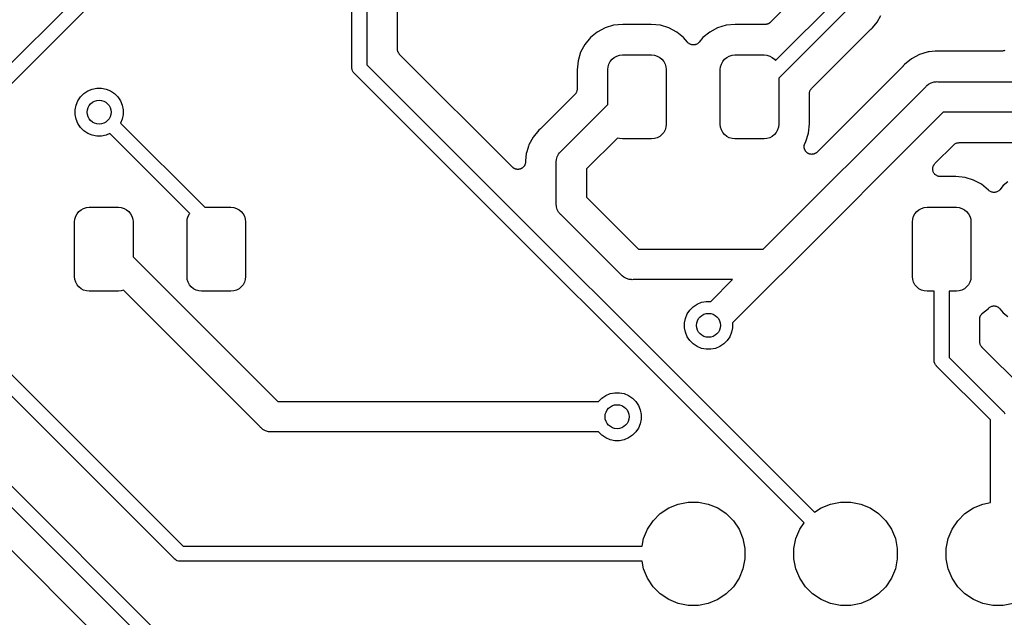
# Model space of a CAD drawing. Extents: x 0.71 to 5.18, y -2.29 to -0.62.
# Tile 12 of 29: x 1.71 to 2.35, y -1.89 to -1.5. Entities that reach past the tile are written whole.
import ezdxf

# ---------------------------------------------------------------- set-up
doc = ezdxf.new("R2010")
doc.units = 0
doc.header["$MEASUREMENT"] = 0
doc.layers.add('BLACK', color=7, linetype='CONTINUOUS')

msp = doc.modelspace()

# ---------------------------------------------------------------- linework, layer by layer
at = {"layer": 'BLACK', "linetype": 'CONTINUOUS'}
for p, q in [((1.93583, -1.41225), (1.93583, -1.52887)), ((1.92598, -1.53066), (1.92598, -1.44976)), ((2.22361, -1.47805), (2.20074, -1.50092)), ((1.65393, -1.57602), (1.74508, -1.48487)), ((2.20393, -1.52602), (2.24508, -1.48487)), ((1.75331, -1.49056), (1.6561, -1.58777)), ((1.95583, -1.51851), (1.95583, -1.49178)), ((2.25331, -1.49056), (2.2061, -1.53777)), ((2.27082, -1.50082), (2.27314, -1.49649)), ((2.09213, -1.5046), (2.087, -1.50735)), ((2.0977, -1.50291), (2.09213, -1.5046)), ((2.10374, -1.50232), (2.0977, -1.50291)), ((2.12244, -1.50232), (2.10374, -1.50232)), ((2.12848, -1.50291), (2.12244, -1.50232)), ((2.13405, -1.5046), (2.12848, -1.50291)), ((2.13918, -1.50735), (2.13405, -1.5046)), ((2.16595, -1.5046), (2.16082, -1.50735)), ((2.17152, -1.50291), (2.16595, -1.5046)), ((2.17756, -1.50232), (2.17152, -1.50291)), ((2.19626, -1.50232), (2.17756, -1.50232)), ((2.19672, -1.50236), (2.19626, -1.50232)), ((2.19694, -1.50236), (2.19672, -1.50236)), ((2.19715, -1.50239), (2.19694, -1.50236)), ((2.19742, -1.50237), (2.19715, -1.50239)), ((2.19769, -1.50237), (2.19742, -1.50237)), ((2.19791, -1.50232), (2.19769, -1.50237)), ((2.19813, -1.5023), (2.19791, -1.50232)), ((2.19838, -1.50223), (2.19813, -1.5023)), ((2.19865, -1.50218), (2.19838, -1.50223)), ((2.19885, -1.50209), (2.19865, -1.50218)), ((2.19906, -1.50203), (2.19885, -1.50209)), ((2.1993, -1.50191), (2.19906, -1.50203)), ((2.19955, -1.5018), (2.1993, -1.50191)), ((2.19973, -1.50168), (2.19955, -1.5018)), ((2.19993, -1.50158), (2.19973, -1.50168)), ((2.20014, -1.50141), (2.19993, -1.50158)), ((2.20036, -1.50126), (2.20014, -1.50141)), ((2.20052, -1.50111), (2.20036, -1.50126)), ((2.20069, -1.50097), (2.20052, -1.50111)), ((2.20074, -1.50092), (2.20069, -1.50097)), ((2.22769, -1.54447), (2.26658, -1.50557)), ((2.26658, -1.50557), (2.26663, -1.50552)), ((2.26663, -1.50552), (2.2668, -1.50539)), ((2.2668, -1.50539), (2.26695, -1.50524)), ((2.26695, -1.50524), (2.26771, -1.50462)), ((2.26771, -1.50462), (2.27082, -1.50082)), ((2.0825, -1.51104), (2.07881, -1.51554)), ((2.087, -1.50735), (2.0825, -1.51104)), ((2.14368, -1.51104), (2.13918, -1.50735)), ((2.14613, -1.51403), (2.14368, -1.51104)), ((2.15632, -1.51104), (2.15387, -1.51403)), ((2.16082, -1.50735), (2.15632, -1.51104)), ((1.95587, -1.51897), (1.95583, -1.51851)), ((2.07881, -1.51554), (2.07606, -1.52067)), ((2.14647, -1.51436), (2.14613, -1.51403)), ((2.1468, -1.5147), (2.14647, -1.51436)), ((2.14681, -1.51471), (2.1468, -1.5147)), ((2.14682, -1.51472), (2.14681, -1.51471)), ((2.14722, -1.51498), (2.14682, -1.51472)), ((2.14761, -1.51525), (2.14722, -1.51498)), ((2.14762, -1.51525), (2.14761, -1.51525)), ((2.14764, -1.51526), (2.14762, -1.51525)), ((2.14807, -1.51544), (2.14764, -1.51526)), ((2.14851, -1.51563), (2.14807, -1.51544)), ((2.14852, -1.51563), (2.14851, -1.51563)), ((2.14854, -1.51564), (2.14852, -1.51563)), ((2.149, -1.51573), (2.14854, -1.51564)), ((2.14946, -1.51583), (2.149, -1.51573)), ((2.14948, -1.51583), (2.14946, -1.51583)), ((2.14949, -1.51583), (2.14948, -1.51583)), ((2.14996, -1.51583), (2.14949, -1.51583)), ((2.15044, -1.51584), (2.14996, -1.51583)), ((2.15045, -1.51583), (2.15044, -1.51584)), ((2.15047, -1.51583), (2.15045, -1.51583)), ((2.15093, -1.51574), (2.15047, -1.51583)), ((2.1514, -1.51566), (2.15093, -1.51574)), ((2.15141, -1.51565), (2.1514, -1.51566)), ((2.15143, -1.51565), (2.15141, -1.51565)), ((2.15187, -1.51547), (2.15143, -1.51565)), ((2.1523, -1.51529), (2.15187, -1.51547)), ((2.15232, -1.51529), (2.1523, -1.51529)), ((2.15233, -1.51528), (2.15232, -1.51529)), ((2.15272, -1.51502), (2.15233, -1.51528)), ((2.15312, -1.51476), (2.15272, -1.51502)), ((2.15313, -1.51475), (2.15312, -1.51476)), ((2.15314, -1.51474), (2.15313, -1.51475)), ((2.15348, -1.51441), (2.15314, -1.51474)), ((2.15382, -1.51408), (2.15348, -1.51441)), ((2.15384, -1.51406), (2.15382, -1.51408)), ((2.15387, -1.51403), (2.15384, -1.51406)), ((2.15384, -1.51406), (2.15384, -1.51406)), ((2.15384, -1.51406), (2.15384, -1.51406)), ((1.95591, -1.51943), (1.95587, -1.51897)), ((1.95592, -1.51946), (1.95591, -1.51943)), ((1.95592, -1.51948), (1.95592, -1.51946)), ((1.95606, -1.51992), (1.95592, -1.51948)), ((1.95618, -1.52037), (1.95606, -1.51992)), ((1.9562, -1.52039), (1.95618, -1.52037)), ((1.9562, -1.52042), (1.9562, -1.52039)), ((1.95642, -1.52083), (1.9562, -1.52042)), ((1.95663, -1.52123), (1.95642, -1.52083)), ((1.95665, -1.52126), (1.95663, -1.52123)), ((1.95666, -1.52128), (1.95665, -1.52126)), ((1.95695, -1.52164), (1.95666, -1.52128)), ((1.95724, -1.522), (1.95695, -1.52164)), ((1.95728, -1.52203), (1.95724, -1.522)), ((1.95728, -1.52204), (1.95728, -1.52203)), ((1.95728, -1.52203), (1.95728, -1.52203)), ((1.95729, -1.52205), (1.95728, -1.52204)), ((2.03135, -1.5961), (1.95729, -1.52205)), ((2.07606, -1.52067), (2.07437, -1.52624)), ((2.09551, -1.52671), (2.09671, -1.52525)), ((2.09671, -1.52525), (2.09816, -1.52406)), ((2.09816, -1.52406), (2.09982, -1.52317)), ((2.09982, -1.52317), (2.10162, -1.52263)), ((2.10162, -1.52263), (2.10349, -1.52244)), ((2.10349, -1.52244), (2.12269, -1.52244)), ((2.12269, -1.52244), (2.12456, -1.52263)), ((2.12456, -1.52263), (2.12636, -1.52317)), ((2.12636, -1.52317), (2.12802, -1.52406)), ((2.12802, -1.52406), (2.12947, -1.52525)), ((2.12947, -1.52525), (2.13067, -1.52671)), ((2.16933, -1.52671), (2.17053, -1.52525)), ((2.17053, -1.52525), (2.17198, -1.52406)), ((2.17198, -1.52406), (2.17364, -1.52317)), ((2.17364, -1.52317), (2.17544, -1.52263)), ((2.17544, -1.52263), (2.17731, -1.52244)), ((2.17731, -1.52244), (2.19651, -1.52244)), ((2.19651, -1.52244), (2.19838, -1.52263)), ((2.19838, -1.52263), (2.20018, -1.52317)), ((2.20018, -1.52317), (2.20184, -1.52406)), ((2.20184, -1.52406), (2.20329, -1.52525)), ((2.20329, -1.52525), (2.20393, -1.52602)), ((2.29325, -1.52494), (2.28868, -1.52868)), ((2.29846, -1.52215), (2.29325, -1.52494)), ((2.30064, -1.52149), (2.29846, -1.52215)), ((2.30412, -1.52043), (2.30064, -1.52149)), ((2.30064, -1.52149), (2.30064, -1.52149)), ((2.30494, -1.52035), (2.30412, -1.52043)), ((2.30877, -1.51998), (2.30494, -1.52035)), ((2.30494, -1.52035), (2.30494, -1.52035)), ((2.31, -1.51985), (2.30877, -1.51998)), ((2.30877, -1.51998), (2.30877, -1.51998)), ((2.31123, -1.51998), (2.31, -1.51985)), ((2.31144, -1.51998), (2.31123, -1.51998)), ((2.31165, -1.52), (2.31144, -1.51998)), ((2.31172, -1.52), (2.31165, -1.52)), ((2.35211, -1.52), (2.31172, -1.52)), ((2.35258, -1.51995), (2.35211, -1.52)), ((2.35305, -1.51991), (2.35258, -1.51995)), ((2.35307, -1.51991), (2.35305, -1.51991)), ((2.35308, -1.5199), (2.35307, -1.51991)), ((2.35354, -1.51977), (2.35308, -1.5199)), ((2.35399, -1.51963), (2.35354, -1.51977)), ((2.354, -1.51963), (2.35399, -1.51963)), ((2.35401, -1.51962), (2.354, -1.51963)), ((2.35444, -1.5194), (2.35401, -1.51962)), ((1.92596, -1.53091), (1.92598, -1.53066)), ((1.92606, -1.53187), (1.92596, -1.53091)), ((1.93583, -1.52887), (2.22969, -1.82273)), ((2.07437, -1.52624), (2.07378, -1.53228)), ((2.0939, -1.53204), (2.09408, -1.53017)), ((2.09408, -1.53017), (2.09463, -1.52836)), ((2.09463, -1.52836), (2.09551, -1.52671)), ((2.13067, -1.52671), (2.13155, -1.52836)), ((2.13155, -1.52836), (2.1321, -1.53017)), ((2.1321, -1.53017), (2.13228, -1.53204)), ((2.16772, -1.53204), (2.1679, -1.53017)), ((2.1679, -1.53017), (2.16845, -1.52836)), ((2.16845, -1.52836), (2.16933, -1.52671)), ((2.28757, -1.53), (2.23134, -1.58623)), ((2.2877, -1.52984), (2.28757, -1.53)), ((2.28786, -1.52969), (2.2877, -1.52984)), ((2.2879, -1.52964), (2.28786, -1.52969)), ((2.28868, -1.52868), (2.2879, -1.52964)), ((1.92634, -1.5328), (1.92606, -1.53187)), ((1.92679, -1.53365), (1.92634, -1.5328)), ((1.92725, -1.53421), (1.92679, -1.53365)), ((1.92741, -1.5344), (1.92725, -1.53421)), ((1.9276, -1.53456), (1.92741, -1.5344)), ((2.22273, -1.82969), (1.9276, -1.53456)), ((2.07378, -1.53228), (2.07378, -1.54482)), ((2.0939, -1.55505), (2.0939, -1.53204)), ((2.13228, -1.53204), (2.13228, -1.56796)), ((2.16772, -1.56796), (2.16772, -1.53204)), ((2.2061, -1.53777), (2.2061, -1.56796)), ((1.75541, -1.54486), (1.75845, -1.54425)), ((1.75845, -1.54425), (1.76155, -1.54425)), ((1.76155, -1.54425), (1.76459, -1.54486)), ((2.19586, -1.65), (2.30258, -1.54328)), ((2.22739, -1.54482), (2.22769, -1.54447)), ((2.30258, -1.54328), (2.30289, -1.54289)), ((2.30289, -1.54289), (2.30328, -1.54258)), ((2.30328, -1.54258), (2.30442, -1.54165)), ((2.30328, -1.54258), (2.30328, -1.54258)), ((2.30442, -1.54165), (2.30519, -1.54123)), ((2.30519, -1.54123), (2.30615, -1.54072)), ((2.30615, -1.54072), (2.30804, -1.54014)), ((2.30804, -1.54014), (2.30951, -1.54)), ((2.30951, -1.54), (2.31, -1.53995)), ((2.30951, -1.54), (2.30951, -1.54)), ((2.31, -1.53995), (2.31049, -1.54)), ((2.31049, -1.54), (2.48081, -1.54)), ((1.74604, -1.55254), (1.74777, -1.54996)), ((1.74777, -1.54996), (1.74996, -1.54777)), ((1.74996, -1.54777), (1.75254, -1.54604)), ((1.75254, -1.54604), (1.75541, -1.54486)), ((1.76459, -1.54486), (1.76746, -1.54604)), ((1.76746, -1.54604), (1.77004, -1.54777)), ((1.77004, -1.54777), (1.77223, -1.54996)), ((1.77223, -1.54996), (1.77396, -1.55254)), ((2.07231, -1.54835), (2.05, -1.57066)), ((2.07261, -1.54799), (2.07231, -1.54835)), ((2.0729, -1.54764), (2.07261, -1.54799)), ((2.07291, -1.54762), (2.0729, -1.54764)), ((2.07293, -1.5476), (2.07291, -1.54762)), ((2.07315, -1.54719), (2.07293, -1.5476)), ((2.07337, -1.54679), (2.07315, -1.54719)), ((2.07338, -1.54676), (2.07337, -1.54679)), ((2.07339, -1.54674), (2.07338, -1.54676)), ((2.07353, -1.5463), (2.07339, -1.54674)), ((2.07367, -1.54586), (2.07353, -1.5463)), ((2.07368, -1.5458), (2.07367, -1.54583)), ((2.07367, -1.54583), (2.07367, -1.54586)), ((2.07372, -1.54535), (2.07368, -1.5458)), ((2.07378, -1.54489), (2.07372, -1.54535)), ((2.07378, -1.54482), (2.07378, -1.54483)), ((2.07378, -1.54483), (2.07378, -1.54483)), ((2.07378, -1.54483), (2.07378, -1.54483)), ((2.07378, -1.54483), (2.07378, -1.54489)), ((2.22622, -1.54793), (2.22628, -1.54747)), ((2.22622, -1.54798), (2.22622, -1.54793)), ((2.22622, -1.548), (2.22622, -1.54798)), ((2.22622, -1.54798), (2.22622, -1.54798)), ((2.22622, -1.54798), (2.22622, -1.54798)), ((2.22622, -1.56772), (2.22622, -1.548)), ((2.22628, -1.54747), (2.22632, -1.54701)), ((2.22632, -1.54701), (2.22633, -1.54699)), ((2.22633, -1.54696), (2.22647, -1.54652)), ((2.22633, -1.54699), (2.22633, -1.54696)), ((2.22647, -1.54652), (2.22661, -1.54608)), ((2.22661, -1.54608), (2.22662, -1.54606)), ((2.22662, -1.54606), (2.22663, -1.54603)), ((2.22663, -1.54603), (2.22685, -1.54563)), ((2.22685, -1.54563), (2.22707, -1.54522)), ((2.22707, -1.54522), (2.22709, -1.5452)), ((2.22709, -1.5452), (2.2271, -1.54518)), ((2.2271, -1.54518), (2.22739, -1.54482)), ((1.74425, -1.55845), (1.74486, -1.55541)), ((1.74486, -1.55541), (1.74604, -1.55254)), ((1.77396, -1.55254), (1.77514, -1.55541)), ((1.77514, -1.55541), (1.77575, -1.55845)), ((2.06328, -1.58567), (2.0939, -1.55505)), ((1.74425, -1.56155), (1.74425, -1.55845)), ((1.74486, -1.56459), (1.74425, -1.56155)), ((1.77575, -1.56155), (1.77514, -1.56459)), ((1.77575, -1.55845), (1.77575, -1.56155)), ((2.31414, -1.56), (2.20742, -1.66672)), ((2.48081, -1.56), (2.31414, -1.56)), ((1.74604, -1.56746), (1.74486, -1.56459)), ((1.74777, -1.57004), (1.74604, -1.56746)), ((1.74996, -1.57223), (1.74777, -1.57004)), ((1.77514, -1.56459), (1.77409, -1.56713)), ((1.77409, -1.56713), (1.8294, -1.62244)), ((2.1321, -1.56983), (2.13155, -1.57163)), ((2.13228, -1.56796), (2.1321, -1.56983)), ((2.1679, -1.56983), (2.16772, -1.56796)), ((2.16845, -1.57163), (2.1679, -1.56983)), ((2.20592, -1.56983), (2.20537, -1.57163)), ((2.2061, -1.56796), (2.20592, -1.56983)), ((2.22563, -1.57376), (2.22622, -1.56772)), ((1.75254, -1.57396), (1.74996, -1.57223)), ((1.75541, -1.57514), (1.75254, -1.57396)), ((1.75845, -1.57575), (1.75541, -1.57514)), ((1.76155, -1.57575), (1.75845, -1.57575)), ((1.76459, -1.57514), (1.76155, -1.57575)), ((1.76713, -1.57409), (1.76459, -1.57514)), ((1.81952, -1.62648), (1.76713, -1.57409)), ((2.04494, -1.57634), (2.04215, -1.58155)), ((2.04868, -1.57177), (2.04494, -1.57634)), ((2.04964, -1.57099), (2.04868, -1.57177)), ((2.04979, -1.57084), (2.04964, -1.57099)), ((2.04995, -1.57071), (2.04979, -1.57084)), ((2.05, -1.57066), (2.04995, -1.57071)), ((2.10027, -1.57696), (2.08, -1.59723)), ((2.10162, -1.57737), (2.10027, -1.57696)), ((2.12636, -1.57683), (2.12456, -1.57737)), ((2.12802, -1.57594), (2.12636, -1.57683)), ((2.12947, -1.57475), (2.12802, -1.57594)), ((2.13067, -1.57329), (2.12947, -1.57475)), ((2.13155, -1.57163), (2.13067, -1.57329)), ((2.16933, -1.57329), (2.16845, -1.57163)), ((2.17053, -1.57475), (2.16933, -1.57329)), ((2.17198, -1.57594), (2.17053, -1.57475)), ((2.17364, -1.57683), (2.17198, -1.57594)), ((2.17544, -1.57737), (2.17364, -1.57683)), ((2.20018, -1.57683), (2.19838, -1.57737)), ((2.20184, -1.57594), (2.20018, -1.57683)), ((2.20329, -1.57475), (2.20184, -1.57594)), ((2.20449, -1.57329), (2.20329, -1.57475)), ((2.20537, -1.57163), (2.20449, -1.57329)), ((2.22394, -1.57933), (2.22563, -1.57376)), ((2.04189, -1.58242), (2.04082, -1.58594)), ((2.04215, -1.58155), (2.04189, -1.58242)), ((2.04189, -1.58242), (2.04189, -1.58242)), ((2.10349, -1.57756), (2.10162, -1.57737)), ((2.12269, -1.57756), (2.10349, -1.57756)), ((2.12456, -1.57737), (2.12269, -1.57756)), ((2.17731, -1.57756), (2.17544, -1.57737)), ((2.19651, -1.57756), (2.17731, -1.57756)), ((2.19838, -1.57737), (2.19651, -1.57756)), ((2.22281, -1.58268), (2.22283, -1.58244)), ((2.22283, -1.58292), (2.22281, -1.58268)), ((2.22283, -1.5822), (2.22288, -1.58195)), ((2.22283, -1.58244), (2.22283, -1.5822)), ((2.22283, -1.58317), (2.22283, -1.58292)), ((2.22288, -1.58341), (2.22283, -1.58317)), ((2.22288, -1.58195), (2.22291, -1.58171)), ((2.2229, -1.58365), (2.22288, -1.58341)), ((2.22291, -1.58171), (2.22298, -1.58148)), ((2.22298, -1.58148), (2.22302, -1.58124)), ((2.22302, -1.58124), (2.22312, -1.58101)), ((2.22312, -1.58101), (2.22319, -1.58077)), ((2.22319, -1.58077), (2.22331, -1.58056)), ((2.22331, -1.58056), (2.2234, -1.58034)), ((2.2234, -1.58034), (2.22394, -1.57933)), ((2.30864, -1.59378), (2.32096, -1.58146)), ((2.32096, -1.58146), (2.32097, -1.58145)), ((2.32097, -1.58145), (2.32101, -1.58142)), ((2.32097, -1.58145), (2.32097, -1.58145)), ((2.32097, -1.58145), (2.32097, -1.58145)), ((2.32101, -1.58142), (2.32137, -1.58113)), ((2.32137, -1.58113), (2.32173, -1.58084)), ((2.32173, -1.58084), (2.32175, -1.58082)), ((2.32175, -1.58082), (2.32177, -1.58081)), ((2.32177, -1.58081), (2.32218, -1.58059)), ((2.32218, -1.58059), (2.32259, -1.58038)), ((2.32259, -1.58038), (2.32262, -1.58037)), ((2.32262, -1.58037), (2.32264, -1.58036)), ((2.32264, -1.58036), (2.32309, -1.58023)), ((2.32309, -1.58023), (2.32353, -1.5801)), ((2.32353, -1.5801), (2.32355, -1.58009)), ((2.32355, -1.58009), (2.32358, -1.58009)), ((2.32358, -1.58009), (2.32404, -1.58004)), ((2.32404, -1.58004), (2.3245, -1.58)), ((2.3245, -1.58), (2.42774, -1.58)), ((2.04043, -1.58721), (2.03998, -1.59186)), ((2.04082, -1.58595), (2.04043, -1.58721)), ((2.04082, -1.58594), (2.04082, -1.58595)), ((2.06014, -1.59113), (2.06072, -1.58925)), ((2.06072, -1.58925), (2.06165, -1.58751)), ((2.06165, -1.58751), (2.06224, -1.58678)), ((2.06224, -1.58678), (2.06258, -1.58637)), ((2.06258, -1.58637), (2.06289, -1.58599)), ((2.06258, -1.58637), (2.06258, -1.58637)), ((2.06289, -1.58599), (2.06328, -1.58567)), ((2.22297, -1.58389), (2.2229, -1.58365)), ((2.22302, -1.58413), (2.22297, -1.58389)), ((2.22311, -1.58435), (2.22302, -1.58413)), ((2.22318, -1.58458), (2.22311, -1.58435)), ((2.22329, -1.5848), (2.22318, -1.58458)), ((2.22339, -1.58503), (2.22329, -1.5848)), ((2.22352, -1.58523), (2.22339, -1.58503)), ((2.22363, -1.58545), (2.22352, -1.58523)), ((2.22379, -1.58564), (2.22363, -1.58545)), ((2.22393, -1.58585), (2.22379, -1.58564)), ((2.2241, -1.58602), (2.22393, -1.58585)), ((2.22425, -1.58621), (2.2241, -1.58602)), ((2.22444, -1.58636), (2.22425, -1.58621)), ((2.22461, -1.58654), (2.22444, -1.58636)), ((2.22481, -1.58668), (2.22461, -1.58654)), ((2.225, -1.58683), (2.22481, -1.58668)), ((2.22521, -1.58695), (2.225, -1.58683)), ((2.22542, -1.58709), (2.22521, -1.58695)), ((2.22564, -1.58718), (2.22542, -1.58709)), ((2.22585, -1.5873), (2.22564, -1.58718)), ((2.22609, -1.58737), (2.22585, -1.5873)), ((2.22632, -1.58747), (2.22609, -1.58737)), ((2.22655, -1.58752), (2.22632, -1.58747)), ((2.22678, -1.58759), (2.22655, -1.58752)), ((2.22703, -1.58762), (2.22678, -1.58759)), ((2.22727, -1.58767), (2.22703, -1.58762)), ((2.22751, -1.58767), (2.22727, -1.58767)), ((2.22775, -1.5877), (2.22751, -1.58767)), ((2.228, -1.58767), (2.22775, -1.5877)), ((2.22825, -1.58768), (2.228, -1.58767)), ((2.22849, -1.58763), (2.22825, -1.58768)), ((2.22873, -1.58761), (2.22849, -1.58763)), ((2.22897, -1.58754), (2.22873, -1.58761)), ((2.22921, -1.58749), (2.22897, -1.58754)), ((2.22943, -1.58741), (2.22921, -1.58749)), ((2.22966, -1.58734), (2.22943, -1.58741)), ((2.22988, -1.58722), (2.22966, -1.58734)), ((2.23011, -1.58713), (2.22988, -1.58722)), ((2.23032, -1.587), (2.23011, -1.58713)), ((2.23053, -1.58689), (2.23032, -1.587)), ((2.23072, -1.58673), (2.23053, -1.58689)), ((2.23093, -1.5866), (2.23072, -1.58673)), ((2.2311, -1.58643), (2.23093, -1.5866)), ((2.23129, -1.58628), (2.2311, -1.58643)), ((2.23134, -1.58623), (2.23129, -1.58628)), ((2.03153, -1.59625), (2.03135, -1.5961)), ((2.03169, -1.59642), (2.03153, -1.59625)), ((2.0382, -1.59629), (2.03801, -1.59647)), ((2.03839, -1.59613), (2.0382, -1.59629)), ((2.03854, -1.59595), (2.03839, -1.59613)), ((2.03871, -1.59578), (2.03854, -1.59595)), ((2.03886, -1.59557), (2.03871, -1.59578)), ((2.03902, -1.59538), (2.03886, -1.59557)), ((2.03913, -1.59517), (2.03902, -1.59538)), ((2.03926, -1.59498), (2.03913, -1.59517)), ((2.03936, -1.59474), (2.03926, -1.59498)), ((2.03948, -1.59452), (2.03936, -1.59474)), ((2.03955, -1.5943), (2.03948, -1.59452)), ((2.03965, -1.59408), (2.03955, -1.5943)), ((2.0397, -1.59383), (2.03965, -1.59408)), ((2.03978, -1.59359), (2.0397, -1.59383)), ((2.0398, -1.59336), (2.03978, -1.59359)), ((2.03985, -1.59313), (2.0398, -1.59336)), ((2.03986, -1.59306), (2.03985, -1.59313)), ((2.03998, -1.59186), (2.03986, -1.59306)), ((2.03998, -1.59186), (2.03998, -1.59186)), ((2.05995, -1.59309), (2.06, -1.5926)), ((2.06, -1.59358), (2.05995, -1.59309)), ((2.06, -1.5926), (2.06014, -1.59113)), ((2.06, -1.5926), (2.06, -1.5926)), ((2.06, -1.61951), (2.06, -1.59358)), ((2.30723, -1.59681), (2.30728, -1.59633)), ((2.30728, -1.59631), (2.30742, -1.59585)), ((2.30728, -1.59632), (2.30728, -1.59631)), ((2.30728, -1.59633), (2.30728, -1.59632)), ((2.30742, -1.59585), (2.30756, -1.5954)), ((2.30756, -1.5954), (2.30757, -1.59539)), ((2.30757, -1.59538), (2.3078, -1.59495)), ((2.30757, -1.59539), (2.30757, -1.59538)), ((2.3078, -1.59495), (2.30802, -1.59454)), ((2.30802, -1.59454), (2.30803, -1.59453)), ((2.30803, -1.59452), (2.30834, -1.59416)), ((2.30803, -1.59453), (2.30803, -1.59452)), ((2.30834, -1.59416), (2.30864, -1.59378)), ((2.0319, -1.59656), (2.03169, -1.59642)), ((2.0321, -1.59672), (2.0319, -1.59656)), ((2.03231, -1.59683), (2.0321, -1.59672)), ((2.0325, -1.59696), (2.03231, -1.59683)), ((2.03274, -1.59706), (2.0325, -1.59696)), ((2.03296, -1.59718), (2.03274, -1.59706)), ((2.03319, -1.59725), (2.03296, -1.59718)), ((2.0334, -1.59734), (2.03319, -1.59725)), ((2.03365, -1.59739), (2.0334, -1.59734)), ((2.03389, -1.59747), (2.03365, -1.59739)), ((2.03413, -1.59749), (2.03389, -1.59747)), ((2.03436, -1.59754), (2.03413, -1.59749)), ((2.03461, -1.59754), (2.03436, -1.59754)), ((2.03486, -1.59757), (2.03461, -1.59754)), ((2.0351, -1.59755), (2.03486, -1.59757)), ((2.03533, -1.59755), (2.0351, -1.59755)), ((2.03558, -1.5975), (2.03533, -1.59755)), ((2.03584, -1.59748), (2.03558, -1.5975)), ((2.03606, -1.59741), (2.03584, -1.59748)), ((2.03629, -1.59736), (2.03606, -1.59741)), ((2.03653, -1.59727), (2.03629, -1.59736)), ((2.03677, -1.5972), (2.03653, -1.59727)), ((2.03698, -1.59709), (2.03677, -1.5972)), ((2.0372, -1.597), (2.03698, -1.59709)), ((2.03741, -1.59686), (2.0372, -1.597)), ((2.03763, -1.59674), (2.03741, -1.59686)), ((2.03782, -1.59659), (2.03763, -1.59674)), ((2.03801, -1.59647), (2.03782, -1.59659)), ((2.08, -1.59723), (2.08, -1.61586)), ((2.30718, -1.59729), (2.30723, -1.59681)), ((2.30718, -1.5973), (2.30718, -1.59729)), ((2.30718, -1.59729), (2.30718, -1.59729)), ((2.30722, -1.59778), (2.30718, -1.5973)), ((2.30727, -1.59826), (2.30722, -1.59778)), ((2.30727, -1.59827), (2.30727, -1.59826)), ((2.30741, -1.59873), (2.30727, -1.59827)), ((2.30727, -1.59827), (2.30727, -1.59827)), ((2.30754, -1.59919), (2.30741, -1.59873)), ((2.30755, -1.5992), (2.30754, -1.59919)), ((2.30755, -1.59921), (2.30755, -1.5992)), ((2.30777, -1.59963), (2.30755, -1.59921)), ((2.30799, -1.60006), (2.30777, -1.59963)), ((2.308, -1.60006), (2.30799, -1.60006)), ((2.308, -1.60007), (2.308, -1.60006)), ((2.30831, -1.60045), (2.308, -1.60007)), ((2.30861, -1.60082), (2.30831, -1.60045)), ((2.30862, -1.60083), (2.30861, -1.60082)), ((2.30861, -1.60082), (2.30861, -1.60082)), ((2.30899, -1.60114), (2.30862, -1.60083)), ((2.30935, -1.60145), (2.30899, -1.60114)), ((2.30936, -1.60145), (2.30935, -1.60145)), ((2.30937, -1.60146), (2.30936, -1.60145)), ((2.30979, -1.60169), (2.30937, -1.60146)), ((2.31021, -1.60192), (2.30979, -1.60169)), ((2.31022, -1.60192), (2.31021, -1.60192)), ((2.31068, -1.60207), (2.31022, -1.60192)), ((2.31022, -1.60192), (2.31022, -1.60192)), ((2.31114, -1.60221), (2.31068, -1.60207)), ((2.31115, -1.60221), (2.31114, -1.60221)), ((2.31163, -1.60227), (2.31115, -1.60221)), ((2.31115, -1.60221), (2.31115, -1.60221)), ((2.31211, -1.60232), (2.31163, -1.60227)), ((2.31212, -1.60232), (2.31211, -1.60232)), ((2.31213, -1.60232), (2.31212, -1.60232)), ((2.31218, -1.60232), (2.31213, -1.60232)), ((2.31213, -1.60232), (2.31213, -1.60232)), ((2.32244, -1.60232), (2.31218, -1.60232)), ((2.32848, -1.60291), (2.32244, -1.60232)), ((2.33405, -1.6046), (2.32848, -1.60291)), ((2.33918, -1.60735), (2.33405, -1.6046)), ((2.34381, -1.61115), (2.33918, -1.60735)), ((2.35351, -1.60823), (2.35131, -1.61091)), ((2.35655, -1.60573), (2.35351, -1.60823)), ((1.58228, -1.61223), (1.81513, -1.84508)), ((2.34391, -1.61124), (2.34381, -1.61115)), ((2.34424, -1.61158), (2.34391, -1.61124)), ((2.34426, -1.61159), (2.34424, -1.61158)), ((2.34427, -1.6116), (2.34426, -1.61159)), ((2.34466, -1.61186), (2.34427, -1.6116)), ((2.34505, -1.61213), (2.34466, -1.61186)), ((2.34506, -1.61214), (2.34505, -1.61213)), ((2.34508, -1.61214), (2.34506, -1.61214)), ((2.34552, -1.61233), (2.34508, -1.61214)), ((2.34595, -1.61251), (2.34552, -1.61233)), ((2.34596, -1.61251), (2.34595, -1.61251)), ((2.34598, -1.61252), (2.34596, -1.61251)), ((2.34644, -1.61261), (2.34598, -1.61252)), ((2.3469, -1.61271), (2.34644, -1.61261)), ((2.34692, -1.61271), (2.3469, -1.61271)), ((2.34693, -1.61271), (2.34692, -1.61271)), ((2.34741, -1.61271), (2.34693, -1.61271)), ((2.34788, -1.61272), (2.34741, -1.61271)), ((2.34789, -1.61272), (2.34788, -1.61272)), ((2.34791, -1.61272), (2.34789, -1.61272)), ((2.34837, -1.61263), (2.34791, -1.61272)), ((2.34884, -1.61254), (2.34837, -1.61263)), ((2.34885, -1.61253), (2.34884, -1.61254)), ((2.34887, -1.61253), (2.34885, -1.61253)), ((2.3493, -1.61235), (2.34887, -1.61253)), ((2.34974, -1.61218), (2.3493, -1.61235)), ((2.34976, -1.61217), (2.34974, -1.61218)), ((2.34977, -1.61216), (2.34976, -1.61217)), ((2.35016, -1.6119), (2.34977, -1.61216)), ((2.35056, -1.61164), (2.35016, -1.6119)), ((2.35057, -1.61163), (2.35056, -1.61164)), ((2.35059, -1.61163), (2.35057, -1.61163)), ((2.35092, -1.6113), (2.35059, -1.61163)), ((2.35126, -1.61096), (2.35092, -1.6113)), ((2.35128, -1.61094), (2.35126, -1.61096)), ((2.35131, -1.61091), (2.35128, -1.61094)), ((2.35128, -1.61094), (2.35128, -1.61094)), ((2.35128, -1.61094), (2.35128, -1.61094)), ((2.05995, -1.62), (2.06, -1.61951)), ((2.06, -1.62049), (2.05995, -1.62)), ((2.06014, -1.62196), (2.06, -1.62049)), ((2.06, -1.62049), (2.06, -1.62049)), ((2.06023, -1.62224), (2.06014, -1.62196)), ((2.08, -1.61586), (2.11414, -1.65)), ((1.80944, -1.85331), (1.58011, -1.62398)), ((1.74408, -1.63017), (1.74463, -1.62837)), ((1.74463, -1.62837), (1.74551, -1.62671)), ((1.74551, -1.62671), (1.74671, -1.62525)), ((1.74671, -1.62525), (1.74816, -1.62406)), ((1.74816, -1.62406), (1.74982, -1.62317)), ((1.74982, -1.62317), (1.75162, -1.62263)), ((1.75162, -1.62263), (1.75349, -1.62244)), ((1.75349, -1.62244), (1.77269, -1.62244)), ((1.77269, -1.62244), (1.77456, -1.62263)), ((1.77456, -1.62263), (1.77636, -1.62317)), ((1.77636, -1.62317), (1.77802, -1.62406)), ((1.77802, -1.62406), (1.77947, -1.62525)), ((1.77947, -1.62525), (1.78067, -1.62671)), ((1.78067, -1.62671), (1.78155, -1.62837)), ((1.78155, -1.62837), (1.7821, -1.63017)), ((1.8179, -1.63017), (1.81845, -1.62837)), ((1.81845, -1.62837), (1.81933, -1.62671)), ((1.81933, -1.62671), (1.81952, -1.62648)), ((1.8294, -1.62244), (1.84651, -1.62244)), ((1.84651, -1.62244), (1.84838, -1.62263)), ((1.84838, -1.62263), (1.85018, -1.62317)), ((1.85018, -1.62317), (1.85184, -1.62406)), ((1.85184, -1.62406), (1.85329, -1.62525)), ((1.85329, -1.62525), (1.85449, -1.62671)), ((1.85449, -1.62671), (1.85537, -1.62837)), ((1.85537, -1.62837), (1.85592, -1.63017)), ((2.06072, -1.62385), (2.06023, -1.62224)), ((2.06165, -1.62558), (2.06072, -1.62385)), ((2.06258, -1.62672), (2.06165, -1.62558)), ((2.06289, -1.62711), (2.06258, -1.62672)), ((2.06258, -1.62672), (2.06258, -1.62672)), ((2.06328, -1.62742), (2.06289, -1.62711)), ((2.10258, -1.66672), (2.06328, -1.62742)), ((2.29408, -1.63017), (2.29463, -1.62837)), ((2.29463, -1.62837), (2.29551, -1.62671)), ((2.29551, -1.62671), (2.29671, -1.62525)), ((2.29671, -1.62525), (2.29816, -1.62406)), ((2.29816, -1.62406), (2.29982, -1.62317)), ((2.29982, -1.62317), (2.30162, -1.62263)), ((2.30162, -1.62263), (2.30349, -1.62244)), ((2.30349, -1.62244), (2.32269, -1.62244)), ((2.32269, -1.62244), (2.32456, -1.62263)), ((2.32456, -1.62263), (2.32636, -1.62317)), ((2.32636, -1.62317), (2.32802, -1.62406)), ((2.32802, -1.62406), (2.32947, -1.62525)), ((2.32947, -1.62525), (2.33067, -1.62671)), ((2.33067, -1.62671), (2.33155, -1.62837)), ((2.33155, -1.62837), (2.3321, -1.63017)), ((1.7439, -1.63204), (1.74408, -1.63017)), ((1.7439, -1.66796), (1.7439, -1.63204)), ((1.7821, -1.63017), (1.78228, -1.63204)), ((1.78228, -1.63204), (1.78228, -1.65505)), ((1.81772, -1.63204), (1.8179, -1.63017)), ((1.81772, -1.66796), (1.81772, -1.63204)), ((1.85592, -1.63017), (1.8561, -1.63204)), ((1.8561, -1.63204), (1.8561, -1.66796)), ((2.2939, -1.63204), (2.29408, -1.63017)), ((2.2939, -1.66796), (2.2939, -1.63204)), ((2.3321, -1.63017), (2.33228, -1.63204)), ((2.33228, -1.63204), (2.33228, -1.66796)), ((2.11414, -1.65), (2.19586, -1.65)), ((1.78228, -1.65505), (1.87723, -1.75)), ((2.10289, -1.66711), (2.10258, -1.66672)), ((2.10328, -1.66742), (2.10289, -1.66711)), ((2.10438, -1.66832), (2.10328, -1.66742)), ((2.10328, -1.66742), (2.10328, -1.66742)), ((2.20672, -1.66742), (2.17574, -1.6984)), ((2.20711, -1.66711), (2.20672, -1.66742)), ((2.20742, -1.66672), (2.20711, -1.66711)), ((1.74408, -1.66983), (1.7439, -1.66796)), ((1.74463, -1.67163), (1.74408, -1.66983)), ((1.74551, -1.67329), (1.74463, -1.67163)), ((1.74671, -1.67475), (1.74551, -1.67329)), ((1.8179, -1.66983), (1.81772, -1.66796)), ((1.81845, -1.67163), (1.8179, -1.66983)), ((1.81933, -1.67329), (1.81845, -1.67163)), ((1.82053, -1.67475), (1.81933, -1.67329)), ((1.85449, -1.67329), (1.85329, -1.67475)), ((1.85537, -1.67163), (1.85449, -1.67329)), ((1.85592, -1.66983), (1.85537, -1.67163)), ((1.8561, -1.66796), (1.85592, -1.66983)), ((2.10442, -1.66835), (2.10438, -1.66832)), ((2.10615, -1.66928), (2.10442, -1.66835)), ((2.10804, -1.66986), (2.10615, -1.66928)), ((2.10951, -1.67), (2.10804, -1.66986)), ((2.11, -1.67005), (2.10951, -1.67)), ((2.10951, -1.67), (2.10951, -1.67)), ((2.11049, -1.67), (2.11, -1.67005)), ((2.17586, -1.67), (2.11049, -1.67)), ((2.1616, -1.68426), (2.17586, -1.67)), ((2.29408, -1.66983), (2.2939, -1.66796)), ((2.29463, -1.67163), (2.29408, -1.66983)), ((2.29551, -1.67329), (2.29463, -1.67163)), ((2.29671, -1.67475), (2.29551, -1.67329)), ((2.33067, -1.67329), (2.32947, -1.67475)), ((2.33155, -1.67163), (2.33067, -1.67329)), ((2.3321, -1.66983), (2.33155, -1.67163)), ((2.33228, -1.66796), (2.3321, -1.66983)), ((1.74816, -1.67594), (1.74671, -1.67475)), ((1.74982, -1.67683), (1.74816, -1.67594)), ((1.75162, -1.67737), (1.74982, -1.67683)), ((1.75349, -1.67756), (1.75162, -1.67737)), ((1.77269, -1.67756), (1.75349, -1.67756)), ((1.77456, -1.67737), (1.77269, -1.67756)), ((1.77591, -1.67696), (1.77456, -1.67737)), ((1.86567, -1.76672), (1.77591, -1.67696)), ((1.82198, -1.67594), (1.82053, -1.67475)), ((1.82364, -1.67683), (1.82198, -1.67594)), ((1.82544, -1.67737), (1.82364, -1.67683)), ((1.82731, -1.67756), (1.82544, -1.67737)), ((1.84651, -1.67756), (1.82731, -1.67756)), ((1.84838, -1.67737), (1.84651, -1.67756)), ((1.85018, -1.67683), (1.84838, -1.67737)), ((1.85184, -1.67594), (1.85018, -1.67683)), ((1.85329, -1.67475), (1.85184, -1.67594)), ((2.29816, -1.67594), (2.29671, -1.67475)), ((2.29982, -1.67683), (2.29816, -1.67594)), ((2.30162, -1.67737), (2.29982, -1.67683)), ((2.30349, -1.67756), (2.30162, -1.67737)), ((2.30817, -1.67756), (2.30349, -1.67756)), ((2.30817, -1.72285), (2.30817, -1.67756)), ((2.32269, -1.67756), (2.31801, -1.67756)), ((2.31801, -1.67756), (2.31801, -1.72105)), ((2.32456, -1.67737), (2.32269, -1.67756)), ((2.32636, -1.67683), (2.32456, -1.67737)), ((2.32802, -1.67594), (2.32636, -1.67683)), ((2.32947, -1.67475), (2.32802, -1.67594)), ((2.14996, -1.68777), (2.15254, -1.68604)), ((2.15254, -1.68604), (2.15541, -1.68486)), ((2.15541, -1.68486), (2.15845, -1.68425)), ((2.15845, -1.68425), (2.16155, -1.68425)), ((2.16155, -1.68425), (2.1616, -1.68426)), ((2.14486, -1.69541), (2.14604, -1.69254)), ((2.14604, -1.69254), (2.14777, -1.68996)), ((2.14777, -1.68996), (2.14996, -1.68777)), ((2.33876, -1.69339), (2.33889, -1.69315)), ((2.33889, -1.69315), (2.33903, -1.69299)), ((2.33903, -1.69299), (2.33915, -1.6928)), ((2.33915, -1.6928), (2.33934, -1.69261)), ((2.33934, -1.69261), (2.33951, -1.69241)), ((2.33951, -1.69241), (2.33968, -1.69227)), ((2.33968, -1.69227), (2.33984, -1.69211)), ((2.33984, -1.69211), (2.34379, -1.68887)), ((2.34379, -1.68887), (2.34396, -1.6887)), ((2.34396, -1.6887), (2.3443, -1.68837)), ((2.3443, -1.68837), (2.34431, -1.68837)), ((2.34431, -1.68837), (2.34432, -1.68836)), ((2.34432, -1.68836), (2.34472, -1.6881)), ((2.34472, -1.6881), (2.34511, -1.68784)), ((2.34511, -1.68784), (2.34513, -1.68783)), ((2.34513, -1.68783), (2.34514, -1.68782)), ((2.34514, -1.68782), (2.34557, -1.68765)), ((2.34557, -1.68765), (2.34601, -1.68747)), ((2.34601, -1.68747), (2.34603, -1.68747)), ((2.34603, -1.68747), (2.34604, -1.68746)), ((2.34604, -1.68746), (2.34651, -1.68737)), ((2.34651, -1.68737), (2.34697, -1.68728)), ((2.34697, -1.68728), (2.34699, -1.68728)), ((2.34699, -1.68728), (2.347, -1.68728)), ((2.347, -1.68728), (2.34747, -1.68729)), ((2.34747, -1.68729), (2.34795, -1.68729)), ((2.34795, -1.68729), (2.34796, -1.68729)), ((2.34796, -1.68729), (2.34798, -1.68729)), ((2.34798, -1.68729), (2.34844, -1.68739)), ((2.34844, -1.68739), (2.34891, -1.68748)), ((2.34891, -1.68748), (2.34892, -1.68749)), ((2.34892, -1.68749), (2.34893, -1.68749)), ((2.34893, -1.68749), (2.34937, -1.68767)), ((2.34937, -1.68767), (2.34981, -1.68786)), ((2.34981, -1.68786), (2.34982, -1.68786)), ((2.34982, -1.68786), (2.34983, -1.68787)), ((2.34983, -1.68787), (2.35022, -1.68814)), ((2.35022, -1.68814), (2.35062, -1.6884)), ((2.35062, -1.6884), (2.35063, -1.68841)), ((2.35063, -1.68841), (2.35064, -1.68842)), ((2.35064, -1.68842), (2.35097, -1.68876)), ((2.35097, -1.68876), (2.35131, -1.68909)), ((2.35131, -1.68909), (2.35351, -1.69177)), ((2.35351, -1.69177), (2.35655, -1.69427)), ((2.14425, -1.69845), (2.14486, -1.69541)), ((2.14425, -1.70155), (2.14425, -1.69845)), ((2.17574, -1.6984), (2.17575, -1.69845)), ((2.17575, -1.69845), (2.17575, -1.70155)), ((2.33801, -1.69591), (2.33804, -1.69569)), ((2.33801, -1.69598), (2.33801, -1.69591)), ((2.33801, -1.7107), (2.33801, -1.69598)), ((2.33804, -1.69547), (2.33809, -1.69521)), ((2.33804, -1.69569), (2.33804, -1.69547)), ((2.33809, -1.69521), (2.33812, -1.69494)), ((2.33812, -1.69494), (2.33819, -1.69473)), ((2.33819, -1.69473), (2.33823, -1.69451)), ((2.33823, -1.69451), (2.33833, -1.69427)), ((2.33833, -1.69427), (2.33842, -1.69401)), ((2.33842, -1.69401), (2.33852, -1.69382)), ((2.33852, -1.69382), (2.33861, -1.69361)), ((2.33861, -1.69361), (2.33876, -1.69339)), ((2.14486, -1.70459), (2.14425, -1.70155)), ((2.14604, -1.70746), (2.14486, -1.70459)), ((2.17514, -1.70459), (2.17396, -1.70746)), ((2.17575, -1.70155), (2.17514, -1.70459)), ((2.14777, -1.71004), (2.14604, -1.70746)), ((2.14996, -1.71223), (2.14777, -1.71004)), ((2.15254, -1.71396), (2.14996, -1.71223)), ((2.17004, -1.71223), (2.16746, -1.71396)), ((2.17223, -1.71004), (2.17004, -1.71223)), ((2.17396, -1.70746), (2.17223, -1.71004)), ((2.33806, -1.71116), (2.33801, -1.7107)), ((2.3381, -1.71162), (2.33806, -1.71116)), ((2.3381, -1.71164), (2.3381, -1.71162)), ((2.33811, -1.71167), (2.3381, -1.71164)), ((2.33824, -1.71211), (2.33811, -1.71167)), ((2.33837, -1.71255), (2.33824, -1.71211)), ((2.33838, -1.71258), (2.33837, -1.71255)), ((2.33839, -1.7126), (2.33838, -1.71258)), ((2.33861, -1.71301), (2.33839, -1.7126)), ((2.15541, -1.71514), (2.15254, -1.71396)), ((2.15845, -1.71575), (2.15541, -1.71514)), ((2.16155, -1.71575), (2.15845, -1.71575)), ((2.16459, -1.71514), (2.16155, -1.71575)), ((2.16746, -1.71396), (2.16459, -1.71514)), ((2.33882, -1.71342), (2.33861, -1.71301)), ((2.33883, -1.71344), (2.33882, -1.71342)), ((2.33885, -1.71346), (2.33883, -1.71344)), ((2.33914, -1.71382), (2.33885, -1.71346)), ((2.33943, -1.71418), (2.33914, -1.71382)), ((2.33946, -1.71422), (2.33943, -1.71418)), ((2.33948, -1.71423), (2.33946, -1.71422)), ((2.33946, -1.71422), (2.33946, -1.71422)), ((2.33946, -1.71422), (2.33946, -1.71422)), ((2.36658, -1.74134), (2.33948, -1.71423)), ((2.30815, -1.72309), (2.30817, -1.72285)), ((2.30817, -1.72333), (2.30815, -1.72309)), ((2.30819, -1.72356), (2.30817, -1.72333)), ((2.30824, -1.72406), (2.30819, -1.72356)), ((2.30852, -1.72498), (2.30824, -1.72406)), ((2.30898, -1.72584), (2.30852, -1.72498)), ((2.31801, -1.72105), (2.35331, -1.75635)), ((2.30943, -1.72639), (2.30898, -1.72584)), ((2.30959, -1.72659), (2.30943, -1.72639)), ((2.30978, -1.72674), (2.30959, -1.72659)), ((2.34508, -1.76204), (2.30978, -1.72674)), ((2.09254, -1.74604), (2.09541, -1.74486)), ((2.09541, -1.74486), (2.09845, -1.74425)), ((2.09845, -1.74425), (2.10155, -1.74425)), ((2.10155, -1.74425), (2.10459, -1.74486)), ((2.10459, -1.74486), (2.10746, -1.74604)), ((1.87723, -1.75), (2.08774, -1.75)), ((2.08774, -1.75), (2.08777, -1.74996)), ((2.08777, -1.74996), (2.08996, -1.74777)), ((2.08996, -1.74777), (2.09254, -1.74604)), ((2.10746, -1.74604), (2.11004, -1.74777)), ((2.11004, -1.74777), (2.11223, -1.74996)), ((2.11223, -1.74996), (2.11396, -1.75254)), ((2.11396, -1.75254), (2.11514, -1.75541)), ((2.11514, -1.75541), (2.11575, -1.75845)), ((2.35331, -1.75635), (2.3535, -1.7565)), ((2.3535, -1.7565), (2.35365, -1.75669)), ((2.35365, -1.75669), (2.35365, -1.75669)), ((2.35365, -1.75669), (2.35379, -1.75686)), ((2.35379, -1.75686), (2.35411, -1.75725)), ((2.35411, -1.75725), (2.35457, -1.75811)), ((2.11575, -1.76155), (2.11514, -1.76459)), ((2.11575, -1.75845), (2.11575, -1.76155)), ((2.34508, -1.81636), (2.34508, -1.76204)), ((1.66365, -1.76669), (1.84204, -1.94508)), ((1.86599, -1.76711), (1.86567, -1.76672)), ((1.86637, -1.76742), (1.86599, -1.76711)), ((1.86731, -1.7682), (1.86637, -1.76742)), ((1.86637, -1.76742), (1.86637, -1.76742)), ((1.86751, -1.76835), (1.86731, -1.7682)), ((1.86925, -1.76928), (1.86751, -1.76835)), ((1.87113, -1.76986), (1.86925, -1.76928)), ((1.8726, -1.77), (1.87113, -1.76986)), ((1.87309, -1.77005), (1.8726, -1.77)), ((1.8726, -1.77), (1.8726, -1.77)), ((1.87358, -1.77), (1.87309, -1.77005)), ((2.08774, -1.77), (1.87358, -1.77)), ((2.08777, -1.77004), (2.08774, -1.77)), ((2.08996, -1.77223), (2.08777, -1.77004)), ((2.11223, -1.77004), (2.11004, -1.77223)), ((2.11396, -1.76746), (2.11223, -1.77004)), ((2.11514, -1.76459), (2.11396, -1.76746)), ((1.83635, -1.95331), (1.65796, -1.77492)), ((2.09254, -1.77396), (2.08996, -1.77223)), ((2.09541, -1.77514), (2.09254, -1.77396)), ((2.09845, -1.77575), (2.09541, -1.77514)), ((2.10155, -1.77575), (2.09845, -1.77575)), ((2.10459, -1.77514), (2.10155, -1.77575)), ((2.10746, -1.77396), (2.10459, -1.77514)), ((2.11004, -1.77223), (2.10746, -1.77396)), ((1.65114, -1.79639), (1.82134, -1.96658)), ((2.1401, -1.81735), (2.14666, -1.81604)), ((2.14666, -1.81604), (2.15334, -1.81604)), ((2.15334, -1.81604), (2.1599, -1.81735)), ((2.2401, -1.81735), (2.24666, -1.81604)), ((2.24666, -1.81604), (2.25334, -1.81604)), ((2.25334, -1.81604), (2.2599, -1.81735)), ((2.12835, -1.82362), (2.13392, -1.81991)), ((2.13392, -1.81991), (2.1401, -1.81735)), ((2.1599, -1.81735), (2.16608, -1.81991)), ((2.16608, -1.81991), (2.17165, -1.82362)), ((2.22969, -1.82273), (2.23392, -1.81991)), ((2.23392, -1.81991), (2.2401, -1.81735)), ((2.2599, -1.81735), (2.26608, -1.81991)), ((2.26608, -1.81991), (2.27165, -1.82362)), ((2.32835, -1.82362), (2.33392, -1.81991)), ((2.33392, -1.81991), (2.3401, -1.81735)), ((2.3401, -1.81735), (2.34508, -1.81636)), ((2.11991, -1.83392), (2.12362, -1.82835)), ((2.12362, -1.82835), (2.12835, -1.82362)), ((2.17165, -1.82362), (2.17638, -1.82835)), ((2.17638, -1.82835), (2.18009, -1.83392)), ((2.27165, -1.82362), (2.27638, -1.82835)), ((2.27638, -1.82835), (2.28009, -1.83392)), ((2.31991, -1.83392), (2.32362, -1.82835)), ((2.32362, -1.82835), (2.32835, -1.82362)), ((2.11735, -1.8401), (2.11991, -1.83392)), ((2.18009, -1.83392), (2.18265, -1.8401)), ((2.21735, -1.8401), (2.21991, -1.83392)), ((2.21991, -1.83392), (2.22273, -1.82969)), ((2.28009, -1.83392), (2.28265, -1.8401)), ((2.31735, -1.8401), (2.31991, -1.83392)), ((2.11636, -1.84508), (2.11735, -1.8401)), ((2.18265, -1.8401), (2.18396, -1.84666)), ((2.21604, -1.84666), (2.21735, -1.8401)), ((2.28265, -1.8401), (2.28396, -1.84666)), ((2.31604, -1.84666), (2.31735, -1.8401)), ((1.81513, -1.84508), (2.11636, -1.84508)), ((2.18396, -1.84666), (2.18396, -1.85334)), ((2.21604, -1.85334), (2.21604, -1.84666)), ((2.28396, -1.84666), (2.28396, -1.85334)), ((2.31604, -1.85334), (2.31604, -1.84666)), ((1.80959, -1.8535), (1.80944, -1.85331)), ((1.80978, -1.85365), (1.80959, -1.8535)), ((1.81034, -1.85411), (1.80978, -1.85365)), ((1.80978, -1.85365), (1.80978, -1.85365)), ((1.81091, -1.85441), (1.81034, -1.85411)), ((1.8112, -1.85457), (1.81091, -1.85441)), ((1.81213, -1.85485), (1.8112, -1.85457)), ((1.81285, -1.85492), (1.81213, -1.85485)), ((2.18396, -1.85334), (2.18265, -1.8599)), ((2.21735, -1.8599), (2.21604, -1.85334)), ((2.28396, -1.85334), (2.28265, -1.8599)), ((2.31735, -1.8599), (2.31604, -1.85334)), ((1.81309, -1.85495), (1.81285, -1.85492)), ((1.81285, -1.85492), (1.81285, -1.85492)), ((1.81333, -1.85492), (1.81309, -1.85495)), ((2.11636, -1.85492), (1.81333, -1.85492)), ((2.11735, -1.8599), (2.11636, -1.85492)), ((2.11991, -1.86608), (2.11735, -1.8599)), ((2.18265, -1.8599), (2.18009, -1.86608)), ((2.21991, -1.86608), (2.21735, -1.8599)), ((2.28265, -1.8599), (2.28009, -1.86608)), ((2.31991, -1.86608), (2.31735, -1.8599)), ((2.12362, -1.87165), (2.11991, -1.86608)), ((2.18009, -1.86608), (2.17638, -1.87165)), ((2.22362, -1.87165), (2.21991, -1.86608)), ((2.28009, -1.86608), (2.27638, -1.87165)), ((2.32362, -1.87165), (2.31991, -1.86608)), ((2.12835, -1.87638), (2.12362, -1.87165)), ((2.17638, -1.87165), (2.17165, -1.87638)), ((2.22835, -1.87638), (2.22362, -1.87165)), ((2.27638, -1.87165), (2.27165, -1.87638)), ((2.32835, -1.87638), (2.32362, -1.87165)), ((2.13392, -1.88009), (2.12835, -1.87638)), ((2.1401, -1.88265), (2.13392, -1.88009)), ((2.16608, -1.88009), (2.1599, -1.88265)), ((2.17165, -1.87638), (2.16608, -1.88009)), ((2.23392, -1.88009), (2.22835, -1.87638)), ((2.2401, -1.88265), (2.23392, -1.88009)), ((2.26608, -1.88009), (2.2599, -1.88265)), ((2.27165, -1.87638), (2.26608, -1.88009)), ((2.33392, -1.88009), (2.32835, -1.87638)), ((2.3401, -1.88265), (2.33392, -1.88009)), ((2.14666, -1.88396), (2.1401, -1.88265)), ((2.15334, -1.88396), (2.14666, -1.88396)), ((2.1599, -1.88265), (2.15334, -1.88396)), ((2.24666, -1.88396), (2.2401, -1.88265)), ((2.25334, -1.88396), (2.24666, -1.88396)), ((2.2599, -1.88265), (2.25334, -1.88396)), ((2.34666, -1.88396), (2.3401, -1.88265)), ((2.35334, -1.88396), (2.34666, -1.88396)), ((2.3599, -1.88265), (2.35334, -1.88396))]:
    msp.add_line(p, q, dxfattribs=at)
at = {"layer": 'BLACK'}
for centre in [(1.76, -1.56), (2.16, -1.7), (2.1, -1.76)]:
    msp.add_circle(centre, 0.007874, dxfattribs=at)

doc.saveas('drawing.dxf')
